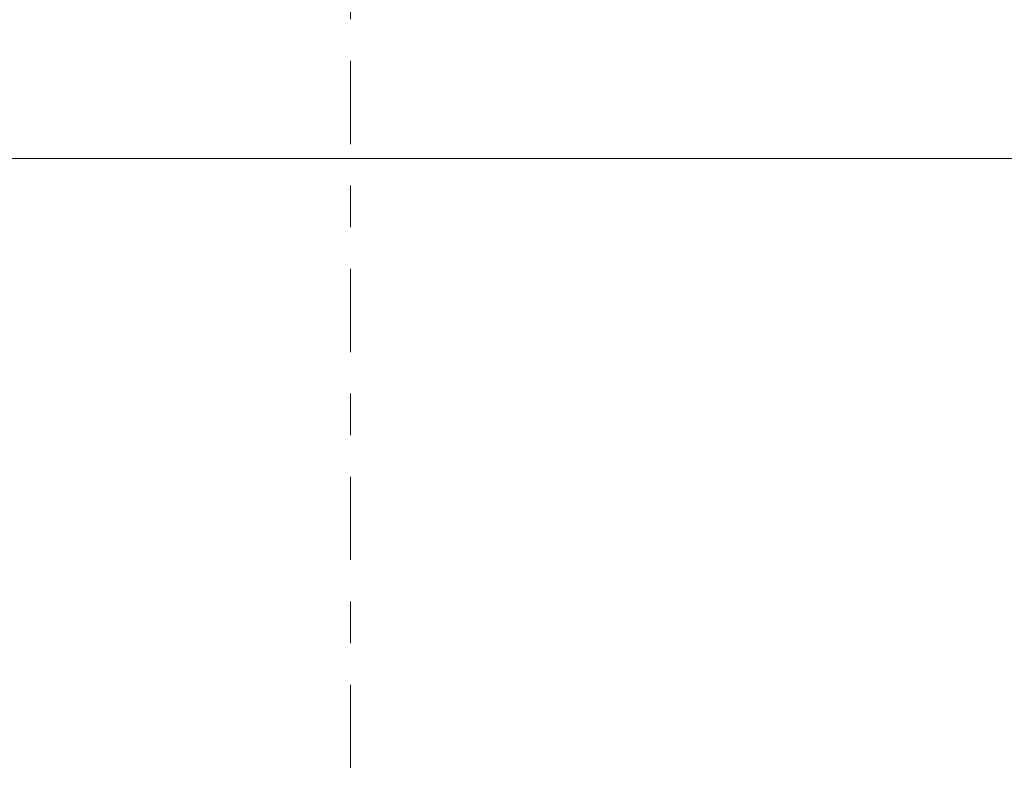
# Model space of a CAD drawing. Header units: metres. Extents: x -25 to 103, y -11 to 869.
# Tile 30 of 86: x -16.81 to -14.45, y 8.91 to 10.75. Entities that reach past the tile are written whole.
import ezdxf

# ---------------------------------------------------------------- set-up
doc = ezdxf.new("R2010")
doc.units = ezdxf.units.M
doc.header["$XCLIPFRAME"] = 2
doc.linetypes.add('_Rasterlinie_', pattern=[0.375, 0.2, -0.05, 0.075, -0.05])
for name, color, linetype, lineweight in [('A_Bem', 7, 'Continuous', 5), ('A_Bem-50', 7, 'Continuous', 5), ('A_Raster', 128, 'Continuous', 5), ('A_Scan-Pixelbild', 213, 'Continuous', 5)]:
    doc.layers.add(name, color=color, linetype=linetype, lineweight=lineweight)
doc.styles.add('ISOCPEUR', font='isocpeur.ttf', dxfattribs={"width": 0.8, "height": 0.125})
doc.dimstyles.new('BLB-Standard_2_5_Aussen', dxfattribs={"dimscale": 0.3048, "dimtxt": 0.124498, "dimasz": 0.246063, "dimexe": 0.66437, "dimexo": 0.0625, "dimgap": 0.016404, "dimtad": 1, "dimrnd": 0.001, "dimzin": 0, "dimdsep": 46, "dimtxsty": 'ISOCPEUR', "dimblk1": 'OBLIQUE', "dimblk2": 'OBLIQUE', "dimsah": 1, "dimcen": 0.09, "dimdle": 0.082021, "dimazin": 0, "dimtfac": 1, "dimtdec": 4, "dimtix": 1, "dimtmove": 0, "dimatfit": 3, "dimfxl": 0.66437, "dimfxlon": 1, "dimtvp": 1, "dimtolj": 1, "dimtzin": 0, "dimarcsym": 2})
picture_1 = doc.add_image_def('image1.jpg', size_in_pixel=(1792, 564))

# ---------------------------------------------------------------- blocks, each defined once
blk = doc.blocks.new('DIMBLOCK252-Ansicht Belderberg')
at = {"layer": 'A_Bem-50'}
for p, q in [((-20.0259, 10.2093), (-20.0259, 10.6143)), ((15.9944, 10.2093), (15.9944, 10.6143)), ((-20.0259, 10.4118), (15.9944, 10.4118)), ((-20.0259, 10.4118), (-20.0259, 10.2093)), ((15.9944, 10.4118), (15.9944, 10.2093))]:
    blk.add_line(p, q, dxfattribs=at)
at = {"layer": 'A_Bem-50', "lineweight": 9}
for p, q in [((-20.0259, 10.4118), (-19.9884, 10.4493)), ((15.9944, 10.4118), (16.0319, 10.4493)), ((-20.0259, 10.4118), (-20.0634, 10.3743)), ((15.9944, 10.4118), (15.9569, 10.3743))]:
    blk.add_line(p, q, dxfattribs=at)
at = {"layer": 'A_Bem-50', "color": 0, "insert": (-2.1702, 10.5801), "char_height": 0.125, "width": 0.370481, "attachment_point": 1, "line_spacing_factor": 1.149209, "style": 'ISOCPEUR'}
blk.add_mtext('36,02', dxfattribs=at)
blk = doc.blocks.new('_Oblique')
at = {"color": 0, "linetype": 'ByBlock', "lineweight": -2}
blk.add_line((-0.5, -0.5), (0.5, 0.5), dxfattribs=at)

msp = doc.modelspace()

# ---------------------------------------------------------------- linework, layer by layer
at = {"layer": 'A_Raster', "linetype": '_Rasterlinie_', "lineweight": 9}
msp.add_line((-16.0184, -11.0531), (-16.0184, 14.615), dxfattribs=at)

# ---------------------------------------------------------------- dimensions: what is measured, and where the dimension line sits
at = {"layer": 'A_Bem'}
dim = msp.add_linear_dim(base=(15.9944, 10.4118), p1=(-20.0259, 10.2093), p2=(15.9944, 10.2093), dimstyle='BLB-Standard_2_5_Aussen', override={"dimpost": '<>', "dimfxl": 36.020317}, dxfattribs=at)
dim.commit()
dim.dimension.update_dxf_attribs({"geometry": 'DIMBLOCK252-Ansicht Belderberg', "text_midpoint": (-2.0158, 10.4793)})

# ---------------------------------------------------------------- pictures from other files: only their frames are drawn
at = {"layer": 'A_Scan-Pixelbild'}
image = msp.add_image(picture_1, insert=(-16.804, -1.7903), size_in_units=(29.5805, 8.0304), dxfattribs=at)
image.set_boundary_path([(-505.954, 1190.48), (-505.954, -633.421), (2390.651, -633.421), (2390.651, 1190.48), (-505.954, 1190.48)])
image.dxf.flags = 15

doc.saveas('drawing.dxf')
